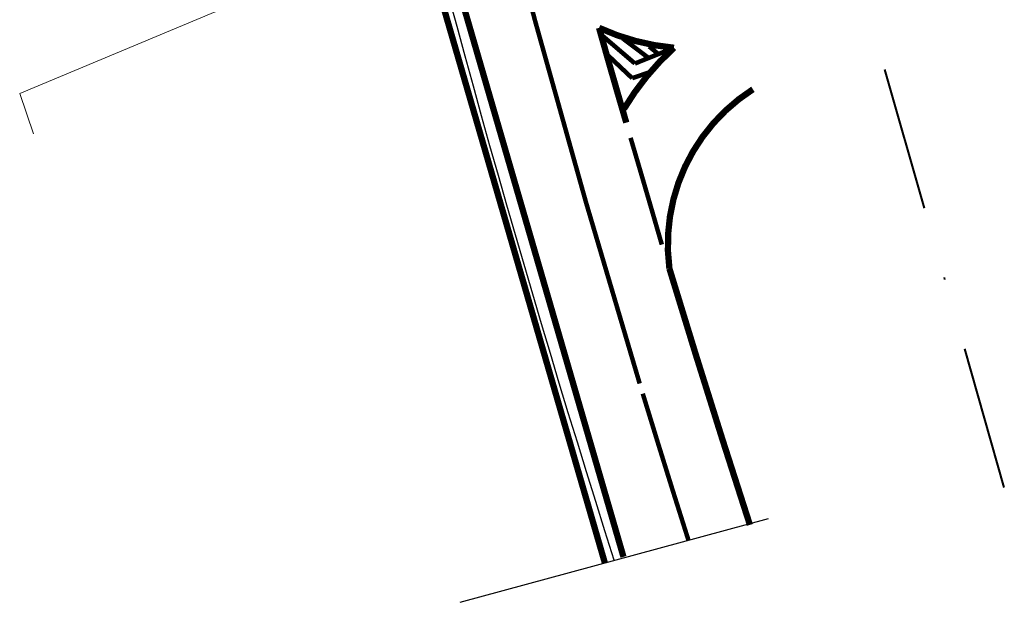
# Model space of a CAD drawing. Extents: x 779 to 3668, y -1329 to 9570.
# Tile 2 of 107: x 2344 to 2399, y -1329 to -1297. Entities that reach past the tile are written whole.
import ezdxf

# ---------------------------------------------------------------- set-up
doc = ezdxf.new("R2010")
doc.units = 0
doc.linetypes.add('ACAD_ISO03W100', pattern=[30, 12, -18])
doc.linetypes.add('DGN Style 4', pattern=[0.3202, 0.16, -0.08, 0.0002, -0.08])
for name, color, linetype, lineweight in [('MPZP', 7, 'Continuous', 0), ('Y_OZN_POZ', 251, 'Continuous', 5), ('zz-legenda', 7, 'Continuous', 13)]:
    doc.layers.add(name, color=color, linetype=linetype, lineweight=lineweight)

msp = doc.modelspace()

# ---------------------------------------------------------------- linework, layer by layer
msp.add_line((2368.554, -1328.868), (2385.65, -1324.215))
msp.add_lwpolyline([(2377.102, -1326.541, -0.038363), (2351.948, -1219.858, 2.343979)], format="xyb")
at = {"layer": 'MPZP', "color": 202, "linetype": 'DGN Style 4', "lineweight": 40, "ltscale": 50, "true_color": 0x8a2be2, "flags": 128}
msp.add_lwpolyline([(2398.74, -1322.501), (2391.903, -1298.572), (2391.473, -1296.058), (2391.113, -1293.96), (2390.427, -1289.951), (2389.045, -1281.876), (2387.747, -1274.293), (2387.129, -1270.677), (2385.803, -1263.662), (2385.282, -1260.91), (2384.253, -1255.465), (2383.534, -1251.661), (2382.964, -1248.649), (2381.806, -1242.52), (2381.179, -1239.203), (2380.021, -1233.078), (2378.93, -1227.308), (2378.042, -1222.612), (2377.236, -1218.35), (2376.457, -1214.229), (2375.603, -1209.707), (2373.715, -1199.724), (2371.946, -1190.362), (2369.978, -1179.848), (2369.177, -1175.321), (2366.245, -1158.755)], dxfattribs=at)
at = {"layer": 'Y_OZN_POZ'}
for points, const_width in [([(2377.611, -1326.349, -0.038363), (2352.446, -1219.621, -0.038363)], 0.35), ([(2376.587, -1326.712, -0.038363), (2351.443, -1220.074, -0.038363)], 0.35), ([(2378.511, -1316.738, -0.010946), (2370.045, -1286.576, -0.010946)], 0.25), ([(2377.767, -1302.271, -0.003006), (2376.256, -1297.016, 0.085097), (2380.415, -1298.121, 0.074955), (2377.638, -1301.511, 0.074955)], 0.35), ([(2380.16, -1310.362, -0.291741), (2384.793, -1300.423, -1.49647)], 0.35), ([(2384.626, -1324.577, -0.005124), (2380.16, -1310.362, -0.005124)], 0.35)]:
    msp.add_lwpolyline(points, format="xyb", dxfattribs=dict(at, const_width=const_width))
at = {"layer": 'Y_OZN_POZ', "const_width": 0.25}
for points in [[(2376.463, -1297.468), (2378.246, -1298.993)], [(2377.569, -1297.601), (2378.964, -1298.654)], [(2376.683, -1298.474), (2378.094, -1299.807)], [(2378.246, -1298.993), (2380.415, -1298.121)], [(2379.035, -1298.048), (2379.531, -1298.456)], [(2378.094, -1299.807), (2379.135, -1299.45)]]:
    msp.add_lwpolyline(points, dxfattribs=at)
at = {"layer": 'Y_OZN_POZ', "linetype": 'ACAD_ISO03W100', "ltscale": 0.05, "const_width": 0.25}
msp.add_lwpolyline([(2379.739, -1309.033, 0.001623), (2378.006, -1303.114, -0.002457)], format="xyb", dxfattribs=at)
at = {"layer": 'Y_OZN_POZ', "linetype": 'ACAD_ISO03W100', "ltscale": 0.1, "const_width": 0.25}
msp.add_lwpolyline([(2381.215, -1325.422, -0.002972), (2378.682, -1317.299, -0.002972)], format="xyb", dxfattribs=at)
at = {"layer": 'zz-legenda'}
msp.add_lwpolyline([(2344.883, -1302.894), (2344.115, -1300.651), (2354.952, -1296.134, 0.299659), (2358.827, -1288.178), (2360.783, -1286.452)], format="xyb", dxfattribs=at)

doc.saveas('drawing.dxf')
